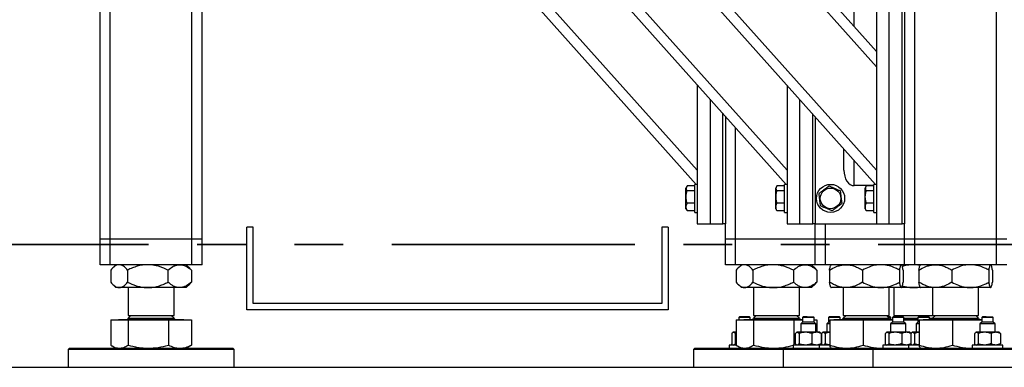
# Model space of a CAD drawing. Header units: millimetres. Extents: x 0 to 841, y 0 to 594.
# Tile 16 of 84: x 118 to 144, y 487 to 496. Entities that reach past the tile are written whole.
import ezdxf

# ---------------------------------------------------------------- set-up
doc = ezdxf.new("R2010")
doc.units = ezdxf.units.MM
doc.linetypes.add('PHANTOM', pattern=[12.7, 6.35, -1.27, 1.27, -1.27, 1.27, -1.27])
doc.layers.add('TRAIT-FORT', color=4, linetype='Continuous', lineweight=25)

msp = doc.modelspace()

# ---------------------------------------------------------------- linework, layer by layer
at = {"color": 7, "linetype": 'PHANTOM', "lineweight": 35}
msp.add_line((197.804, 490.283), (24.204, 490.283), dxfattribs=at)
at = {"layer": 'TRAIT-FORT', "color": 4, "linetype": 'Continuous', "lineweight": 25}
for p, q in [((120.334, 490.425), (120.334, 507.158)), ((120.6, 490.425), (120.6, 507.158)), ((122.734, 490.425), (122.734, 507.158)), ((123, 490.425), (123, 507.158)), ((138.251, 491.858), (124.647, 507.121)), ((138.28, 492.226), (124.971, 507.158)), ((140.584, 491.858), (126.98, 507.121)), ((140.614, 492.226), (127.304, 507.158)), ((140.614, 494.931), (129.715, 507.158)), ((140.614, 495.332), (130.073, 507.158)), ((140.03, 495.986), (140.03, 507.158)), ((141.614, 490.425), (141.614, 507.158)), ((143.747, 490.425), (143.747, 507.158)), ((135.934, 492.226), (123, 506.736)), ((135.904, 491.858), (123, 506.336)), ((140.614, 498.158), (140.614, 490.825)), ((140.947, 490.825), (140.947, 498.158)), ((141.28, 490.825), (141.28, 498.158)), ((141.347, 498.158), (141.347, 490.825)), ((135.934, 494.458), (135.934, 490.825)), ((138.28, 494.443), (138.28, 490.825)), ((136.267, 494.084), (136.267, 490.825)), ((138.614, 490.825), (138.614, 494.069)), ((136.6, 490.825), (136.6, 493.71)), ((136.667, 493.635), (136.667, 490.825)), ((138.947, 490.825), (138.947, 493.695)), ((139.014, 493.62), (139.014, 490.825)), ((136.934, 490.425), (136.934, 493.336)), ((139.764, 492.226), (139.764, 492.779)), ((140.03, 491.825), (140.03, 492.48)), ((135.656, 491.8), (135.634, 491.761)), ((135.634, 491.223), (135.634, 491.761)), ((135.867, 491.816), (135.667, 491.816)), ((135.867, 491.689), (135.667, 491.689)), ((135.934, 491.858), (135.867, 491.858)), ((135.867, 491.125), (135.867, 491.858)), ((138.003, 491.8), (137.98, 491.761)), ((137.98, 491.223), (137.98, 491.761)), ((138.214, 491.816), (138.014, 491.816)), ((138.214, 491.689), (138.014, 491.689)), ((138.28, 491.858), (138.214, 491.858)), ((138.214, 491.125), (138.214, 491.858)), ((140.547, 491.825), (140.03, 491.825)), ((140.336, 491.8), (140.314, 491.761)), ((140.314, 491.223), (140.314, 491.761)), ((140.547, 491.816), (140.347, 491.816)), ((140.547, 491.689), (140.347, 491.689)), ((140.614, 491.858), (140.547, 491.858)), ((140.547, 491.125), (140.547, 491.858)), ((135.634, 491.223), (135.656, 491.184)), ((135.667, 491.167), (135.657, 491.184)), ((135.867, 491.364), (135.667, 491.364)), ((137.98, 491.223), (138.003, 491.184)), ((138.014, 491.167), (138.004, 491.184)), ((138.214, 491.364), (138.014, 491.364)), ((140.314, 491.223), (140.336, 491.184)), ((140.347, 491.167), (140.337, 491.184)), ((140.547, 491.364), (140.347, 491.364)), ((135.867, 491.167), (135.667, 491.167)), ((135.867, 491.125), (135.934, 491.125)), ((138.214, 491.167), (138.014, 491.167)), ((138.214, 491.125), (138.28, 491.125)), ((140.547, 491.167), (140.347, 491.167)), ((140.547, 491.125), (140.614, 491.125)), ((124.171, 488.575), (124.171, 490.742)), ((124.337, 490.742), (124.171, 490.742)), ((124.337, 488.742), (124.337, 490.742)), ((135.004, 490.742), (135.004, 488.742)), ((135.171, 490.742), (135.004, 490.742)), ((135.171, 490.742), (135.171, 488.575)), ((135.934, 490.825), (136.267, 490.825)), ((136.267, 490.825), (136.6, 490.825)), ((136.667, 490.825), (136.6, 490.825)), ((136.667, 490.425), (136.667, 490.825)), ((138.28, 490.825), (138.614, 490.825)), ((138.614, 490.825), (138.947, 490.825)), ((139.014, 490.825), (138.947, 490.825)), ((139.014, 490.425), (139.014, 490.825)), ((139.014, 490.825), (140.614, 490.825)), ((139.28, 490.425), (139.28, 490.825)), ((140.614, 490.825), (140.947, 490.825)), ((140.947, 490.825), (141.28, 490.825)), ((141.347, 490.825), (141.28, 490.825)), ((141.347, 490.425), (141.347, 490.825)), ((120.6, 490.425), (120.334, 490.425)), ((120.334, 489.758), (120.334, 490.425)), ((122.734, 490.425), (120.6, 490.425)), ((120.6, 489.758), (120.6, 490.425)), ((123, 490.425), (122.734, 490.425)), ((122.734, 489.758), (122.734, 490.425)), ((123, 489.758), (123, 490.425)), ((136.934, 490.425), (136.667, 490.425)), ((136.667, 489.758), (136.667, 490.425)), ((139.014, 490.425), (136.934, 490.425)), ((136.934, 489.758), (136.934, 490.425)), ((139.28, 490.425), (139.014, 490.425)), ((139.014, 489.758), (139.014, 490.425)), ((141.347, 490.425), (139.28, 490.425)), ((139.28, 489.758), (139.28, 490.425)), ((141.614, 490.425), (141.347, 490.425)), ((141.347, 489.758), (141.347, 490.425)), ((143.747, 490.425), (141.614, 490.425)), ((141.614, 489.758), (141.614, 490.425)), ((144.014, 490.425), (143.747, 490.425)), ((143.747, 489.758), (143.747, 490.425)), ((120.6, 489.758), (120.334, 489.758)), ((122.734, 489.758), (120.6, 489.758)), ((120.75, 489.758), (120.658, 489.666)), ((122.676, 489.666), (122.584, 489.758)), ((122.721, 489.617), (122.675, 489.667)), ((123, 489.758), (122.734, 489.758)), ((136.934, 489.758), (136.667, 489.758)), ((139.014, 489.758), (136.934, 489.758)), ((137.084, 489.758), (136.991, 489.666)), ((139.009, 489.666), (138.917, 489.758)), ((139.054, 489.617), (139.009, 489.667)), ((139.28, 489.758), (139.014, 489.758)), ((141.347, 489.758), (139.28, 489.758)), ((139.43, 489.758), (139.426, 489.754)), ((141.268, 489.754), (141.264, 489.758)), ((141.614, 489.758), (141.347, 489.758)), ((143.747, 489.758), (141.614, 489.758)), ((141.764, 489.758), (141.759, 489.754)), ((143.601, 489.754), (143.597, 489.758)), ((144.014, 489.758), (143.747, 489.758)), ((120.613, 489.617), (120.613, 489.3)), ((121.055, 489.617), (121.055, 489.3)), ((122.109, 489.617), (122.109, 489.3)), ((122.721, 489.617), (122.721, 489.3)), ((136.946, 489.617), (136.946, 489.3)), ((137.388, 489.617), (137.388, 489.3)), ((138.442, 489.617), (138.442, 489.3)), ((139.054, 489.617), (139.054, 489.3)), ((139.385, 489.617), (139.385, 489.3)), ((140.249, 489.617), (140.249, 489.3)), ((141.211, 489.617), (141.211, 489.3)), ((141.309, 489.617), (141.309, 489.3)), ((141.719, 489.617), (141.719, 489.3)), ((142.582, 489.617), (142.582, 489.3)), ((143.544, 489.617), (143.544, 489.3)), ((143.642, 489.617), (143.642, 489.3)), ((120.658, 489.251), (120.75, 489.158)), ((120.834, 489.158), (120.75, 489.158)), ((121.582, 489.158), (120.834, 489.158)), ((121.067, 489.158), (121.067, 488.431)), ((122.415, 489.158), (121.582, 489.158)), ((122.267, 488.431), (122.267, 489.158)), ((122.584, 489.158), (122.415, 489.158)), ((122.584, 489.158), (122.676, 489.251)), ((122.675, 489.25), (122.721, 489.3)), ((136.991, 489.251), (137.084, 489.158)), ((137.167, 489.158), (137.084, 489.158)), ((137.915, 489.158), (137.167, 489.158)), ((137.4, 489.158), (137.4, 488.431)), ((138.748, 489.158), (137.915, 489.158)), ((138.6, 488.431), (138.6, 489.158)), ((138.917, 489.158), (138.748, 489.158)), ((138.917, 489.158), (139.009, 489.251)), ((139.009, 489.25), (139.054, 489.3)), ((139.425, 489.164), (139.43, 489.158)), ((139.817, 489.158), (139.43, 489.158)), ((139.747, 489.158), (139.747, 488.431)), ((140.73, 489.158), (139.817, 489.158)), ((141.26, 489.158), (140.73, 489.158)), ((140.947, 488.431), (140.947, 489.158)), ((141.067, 489.158), (141.067, 488.431)), ((141.264, 489.158), (141.26, 489.158)), ((141.264, 489.158), (141.269, 489.164)), ((141.582, 489.158), (141.264, 489.158)), ((141.764, 489.158), (141.582, 489.158)), ((141.758, 489.164), (141.764, 489.158)), ((142.15, 489.158), (141.764, 489.158)), ((142.08, 489.158), (142.08, 488.431)), ((143.063, 489.158), (142.15, 489.158)), ((143.593, 489.158), (143.063, 489.158)), ((143.28, 488.431), (143.28, 489.158)), ((143.597, 489.158), (143.593, 489.158)), ((143.597, 489.158), (143.602, 489.164)), ((135.004, 488.742), (124.337, 488.742)), ((121.139, 488.431), (121.067, 488.358)), ((121.067, 488.431), (122.267, 488.431)), ((121.067, 488.358), (121.326, 488.358)), ((121.326, 488.358), (122.267, 488.358)), ((122.267, 488.358), (122.195, 488.431)), ((135.171, 488.575), (124.171, 488.575)), ((137.034, 488.392), (137.017, 488.375)), ((137.017, 488.375), (137.017, 488.318)), ((137.317, 488.375), (137.017, 488.375)), ((137.3, 488.392), (137.034, 488.392)), ((137.317, 488.375), (137.3, 488.392)), ((137.317, 488.325), (137.317, 488.375)), ((137.472, 488.431), (137.4, 488.358)), ((137.4, 488.431), (138.6, 488.431)), ((137.4, 488.358), (137.659, 488.358)), ((137.659, 488.358), (138.6, 488.358)), ((138.6, 488.358), (138.528, 488.431)), ((138.7, 488.392), (138.684, 488.375)), ((138.684, 488.375), (138.684, 488.258)), ((138.796, 488.375), (138.684, 488.375)), ((138.8, 488.392), (138.7, 488.392)), ((138.984, 488.375), (138.796, 488.375)), ((138.8, 488.392), (138.967, 488.392)), ((138.984, 488.375), (138.967, 488.392)), ((138.984, 488.258), (138.984, 488.375)), ((139.38, 488.392), (139.364, 488.375)), ((139.364, 488.375), (139.364, 488.258)), ((139.664, 488.375), (139.364, 488.375)), ((139.647, 488.392), (139.38, 488.392)), ((139.664, 488.375), (139.647, 488.392)), ((139.664, 488.325), (139.664, 488.375)), ((139.819, 488.431), (139.747, 488.358)), ((139.747, 488.431), (140.006, 488.431)), ((139.747, 488.358), (140.841, 488.358)), ((140.006, 488.431), (140.947, 488.431)), ((140.841, 488.358), (140.947, 488.358)), ((140.947, 488.358), (140.875, 488.431)), ((140.967, 488.392), (140.914, 488.392)), ((140.984, 488.375), (140.93, 488.375)), ((140.984, 488.375), (140.967, 488.392)), ((140.984, 488.325), (140.984, 488.375)), ((141.047, 488.392), (141.03, 488.375)), ((141.03, 488.375), (141.03, 488.258)), ((141.142, 488.375), (141.03, 488.375)), ((141.147, 488.392), (141.047, 488.392)), ((141.067, 488.431), (142.08, 488.431)), ((141.139, 488.431), (141.1, 488.392)), ((141.33, 488.375), (141.142, 488.375)), ((141.314, 488.392), (141.147, 488.392)), ((141.33, 488.375), (141.314, 488.392)), ((141.326, 488.358), (141.697, 488.358)), ((141.33, 488.258), (141.33, 488.375)), ((141.714, 488.392), (141.697, 488.375)), ((141.697, 488.375), (141.697, 488.258)), ((141.997, 488.375), (141.697, 488.375)), ((141.98, 488.392), (141.714, 488.392)), ((141.997, 488.375), (141.98, 488.392)), ((141.997, 488.325), (141.997, 488.375)), ((141.997, 488.358), (142.08, 488.358)), ((142.153, 488.431), (142.08, 488.358)), ((142.08, 488.431), (142.339, 488.431)), ((142.08, 488.358), (143.174, 488.358)), ((142.339, 488.431), (143.28, 488.431)), ((143.174, 488.358), (143.28, 488.358)), ((143.28, 488.358), (143.208, 488.431)), ((143.38, 488.392), (143.364, 488.375)), ((143.364, 488.375), (143.364, 488.258)), ((143.476, 488.375), (143.364, 488.375)), ((143.48, 488.392), (143.38, 488.392)), ((143.664, 488.375), (143.476, 488.375)), ((143.48, 488.392), (143.647, 488.392)), ((143.664, 488.375), (143.647, 488.392)), ((143.664, 488.258), (143.664, 488.375)), ((120.612, 488.318), (120.612, 487.657)), ((120.612, 488.318), (121.065, 488.318)), ((120.815, 488.325), (120.815, 488.318)), ((120.815, 488.325), (122.519, 488.325)), ((121.065, 488.318), (121.065, 487.657)), ((121.065, 488.318), (122.12, 488.318)), ((122.12, 488.318), (122.12, 487.657)), ((122.12, 488.318), (122.722, 488.318)), ((122.519, 488.318), (122.519, 488.325)), ((122.722, 488.318), (122.722, 487.657)), ((136.945, 488.318), (136.945, 487.657)), ((136.945, 488.318), (137.399, 488.318)), ((137.148, 488.325), (137.148, 488.318)), ((137.148, 488.325), (138.684, 488.325)), ((137.399, 488.318), (137.399, 487.657)), ((137.399, 488.318), (138.454, 488.318)), ((138.454, 488.318), (138.454, 487.658)), ((138.454, 488.318), (138.684, 488.318)), ((138.684, 488.258), (138.634, 488.208)), ((138.634, 488.208), (138.634, 487.992)), ((138.783, 488.208), (138.634, 488.208)), ((138.796, 488.258), (138.684, 488.258)), ((139.033, 488.208), (138.783, 488.208)), ((138.984, 488.258), (138.796, 488.258)), ((138.984, 488.318), (139.055, 488.318)), ((139.033, 488.208), (138.984, 488.258)), ((139.033, 487.992), (139.033, 488.208)), ((139.055, 488.318), (139.055, 487.992)), ((139.364, 488.258), (139.314, 488.208)), ((139.314, 488.208), (139.314, 487.992)), ((139.391, 488.208), (139.314, 488.208)), ((139.391, 488.258), (139.364, 488.258)), ((139.391, 488.318), (139.391, 487.657)), ((139.391, 488.318), (140.262, 488.318)), ((139.495, 488.325), (139.495, 488.318)), ((139.495, 488.325), (139.863, 488.325)), ((139.863, 488.325), (141.034, 488.325)), ((140.262, 488.318), (140.262, 487.657)), ((140.262, 488.318), (141.03, 488.318)), ((141.03, 488.258), (140.98, 488.208)), ((140.98, 488.208), (140.98, 487.992)), ((141.13, 488.208), (140.98, 488.208)), ((141.142, 488.258), (141.03, 488.258)), ((141.38, 488.208), (141.13, 488.208)), ((141.33, 488.258), (141.142, 488.258)), ((141.33, 488.325), (141.697, 488.325)), ((141.33, 488.318), (141.697, 488.318)), ((141.38, 488.208), (141.33, 488.258)), ((141.38, 487.992), (141.38, 488.208)), ((141.697, 488.258), (141.647, 488.208)), ((141.647, 488.208), (141.647, 487.992)), ((141.724, 488.208), (141.647, 488.208)), ((141.724, 488.258), (141.697, 488.258)), ((141.724, 488.318), (141.724, 487.657)), ((141.724, 488.318), (142.595, 488.318)), ((141.829, 488.325), (141.829, 488.318)), ((141.829, 488.325), (142.196, 488.325)), ((142.196, 488.325), (143.364, 488.325)), ((142.595, 488.318), (142.595, 487.657)), ((142.595, 488.318), (143.364, 488.318)), ((143.364, 488.258), (143.314, 488.208)), ((143.314, 488.208), (143.314, 487.992)), ((143.463, 488.208), (143.314, 488.208)), ((143.476, 488.258), (143.364, 488.258)), ((143.714, 488.208), (143.463, 488.208)), ((143.664, 488.258), (143.476, 488.258)), ((143.714, 488.208), (143.664, 488.258)), ((143.714, 487.992), (143.714, 488.208)), ((136.832, 487.958), (136.832, 487.692)), ((136.867, 487.992), (136.855, 487.984)), ((136.878, 487.992), (136.867, 487.992)), ((136.945, 487.992), (136.878, 487.992)), ((136.945, 487.966), (136.923, 487.958)), ((136.923, 487.958), (136.923, 487.692)), ((138.498, 487.692), (138.498, 487.958)), ((138.534, 487.992), (138.522, 487.984)), ((138.544, 487.992), (138.534, 487.992)), ((138.758, 487.992), (138.544, 487.992)), ((138.59, 487.958), (138.59, 487.692)), ((139.047, 487.992), (138.758, 487.992)), ((138.925, 487.958), (138.925, 487.692)), ((139.134, 487.992), (139.047, 487.992)), ((139.145, 487.984), (139.134, 487.992)), ((139.169, 487.958), (139.169, 487.692)), ((139.178, 487.958), (139.178, 487.692)), ((139.214, 487.992), (139.202, 487.984)), ((139.224, 487.992), (139.214, 487.992)), ((139.391, 487.992), (139.224, 487.992)), ((139.27, 487.958), (139.27, 487.692)), ((140.845, 487.692), (140.845, 487.958)), ((140.88, 487.992), (140.869, 487.984)), ((140.891, 487.992), (140.88, 487.992)), ((141.104, 487.992), (140.891, 487.992)), ((140.937, 487.958), (140.937, 487.692)), ((141.394, 487.992), (141.104, 487.992)), ((141.272, 487.958), (141.272, 487.692)), ((141.48, 487.992), (141.394, 487.992)), ((141.492, 487.984), (141.48, 487.992)), ((141.512, 487.958), (141.512, 487.692)), ((141.547, 487.992), (141.536, 487.984)), ((141.558, 487.992), (141.547, 487.992)), ((141.724, 487.992), (141.558, 487.992)), ((141.604, 487.958), (141.604, 487.692)), ((143.179, 487.692), (143.179, 487.958)), ((143.214, 487.992), (143.202, 487.984)), ((143.224, 487.992), (143.214, 487.992)), ((143.438, 487.992), (143.224, 487.992)), ((143.27, 487.958), (143.27, 487.692)), ((143.727, 487.992), (143.438, 487.992)), ((143.605, 487.958), (143.605, 487.692)), ((143.814, 487.992), (143.727, 487.992)), ((143.825, 487.984), (143.814, 487.992)), ((143.849, 487.958), (143.849, 487.692)), ((119.534, 487.575), (119.5, 487.542)), ((119.534, 487.575), (121.667, 487.575)), ((120.651, 487.633), (120.75, 487.575)), ((121.667, 487.575), (123.8, 487.575)), ((122.584, 487.575), (122.683, 487.633)), ((122.722, 487.657), (122.681, 487.635)), ((123.834, 487.542), (123.8, 487.575)), ((135.867, 487.575), (135.834, 487.542)), ((135.867, 487.575), (138, 487.575)), ((136.767, 487.658), (136.767, 487.575)), ((136.945, 487.658), (136.767, 487.658)), ((136.855, 487.667), (136.867, 487.658)), ((136.945, 487.684), (136.923, 487.692)), ((136.984, 487.633), (137.084, 487.575)), ((138, 487.575), (138.214, 487.575)), ((138.214, 487.575), (138.18, 487.542)), ((138.214, 487.575), (140.547, 487.575)), ((138.434, 487.658), (138.434, 487.575)), ((139.114, 487.658), (138.434, 487.658)), ((138.522, 487.667), (138.534, 487.658)), ((139.114, 487.658), (139.114, 487.575)), ((139.391, 487.658), (139.114, 487.658)), ((139.134, 487.658), (139.145, 487.667)), ((139.202, 487.667), (139.214, 487.658)), ((139.426, 487.578), (139.43, 487.575)), ((140.547, 487.575), (140.514, 487.542)), ((140.547, 487.575), (144.814, 487.575)), ((140.74, 487.575), (140.78, 487.579)), ((140.78, 487.658), (140.78, 487.575)), ((141.447, 487.658), (140.78, 487.658)), ((140.869, 487.667), (140.88, 487.658)), ((141.447, 487.658), (141.447, 487.575)), ((141.724, 487.658), (141.447, 487.658)), ((141.48, 487.658), (141.492, 487.667)), ((141.536, 487.667), (141.547, 487.658)), ((141.759, 487.578), (141.764, 487.575)), ((143.073, 487.575), (143.114, 487.579)), ((143.114, 487.658), (143.114, 487.575)), ((143.914, 487.658), (143.114, 487.658)), ((143.202, 487.667), (143.214, 487.658)), ((143.814, 487.658), (143.825, 487.667)), ((143.914, 487.575), (143.914, 487.658)), ((119.5, 487.542), (119.5, 487.075)), ((121.667, 487.542), (119.5, 487.542)), ((123.834, 487.542), (121.667, 487.542)), ((123.834, 487.075), (123.834, 487.542)), ((135.834, 487.542), (135.834, 487.075)), ((138, 487.542), (135.834, 487.542)), ((138.18, 487.542), (138, 487.542)), ((138.18, 487.542), (138.18, 487.075)), ((140.514, 487.542), (138.18, 487.542)), ((140.514, 487.542), (140.514, 487.075)), ((144.847, 487.542), (140.514, 487.542)), ((41.004, 487.075), (181.004, 487.075))]:
    msp.add_line(p, q, dxfattribs=at)
for radius in [0.367, 0.269]:
    msp.add_circle((139.414, 491.492), radius, dxfattribs=at)
for centre, start, end in [((121.034, 488.358), 270, 360), ((122.3, 488.358), 180, 270), ((137.367, 488.358), 270, 360), ((138.634, 488.358), 180, 270), ((139.714, 488.358), 270, 360), ((140.98, 488.358), 180, 270), ((142.047, 488.358), 270, 360), ((143.314, 488.358), 180, 270)]:
    msp.add_arc(centre, 0.0333, start, end, dxfattribs=at)
msp.add_ellipse((140.03, 492.226), major_axis=(0, 0.401), ratio=0.665371, start_param=1.570796, end_param=3.141593, dxfattribs=at)
for points, knots in [([(135.667, 491.816), (135.66, 491.805), (135.645, 491.783), (135.639, 491.75), (135.648, 491.718), (135.66, 491.699), (135.667, 491.689)], [0, 0, 0, 0, 0.264339, 0.535209, 0.765188, 1, 1, 1, 1]), ([(135.667, 491.364), (135.657, 491.406), (135.64, 491.474), (135.642, 491.573), (135.653, 491.64), (135.664, 491.678), (135.667, 491.689)], [0, 0, 0, 0, 0.385553, 0.637689, 0.896582, 1, 1, 1, 1]), ([(138.014, 491.816), (138.007, 491.805), (137.992, 491.783), (137.986, 491.75), (137.994, 491.718), (138.007, 491.699), (138.014, 491.689)], [0, 0, 0, 0, 0.264677, 0.535188, 0.765494, 1, 1, 1, 1]), ([(138.014, 491.364), (138.004, 491.406), (137.987, 491.474), (137.989, 491.573), (138, 491.64), (138.011, 491.678), (138.014, 491.689)], [0, 0, 0, 0, 0.3855748, 0.6376556, 0.8965397, 1, 1, 1, 1]), ([(139.373, 491.816), (139.351, 491.799), (139.305, 491.765), (139.237, 491.713), (139.172, 491.664), (139.132, 491.634), (139.112, 491.619)], [0, 0, 0, 0, 0.264452, 0.534948, 0.765253, 1, 1, 1, 1]), ([(139.373, 491.816), (139.399, 491.805), (139.452, 491.783), (139.531, 491.75), (139.606, 491.718), (139.651, 491.699), (139.675, 491.689)], [0, 0, 0, 0, 0.264677, 0.534837, 0.765494, 1, 1, 1, 1]), ([(139.715, 491.364), (139.71, 491.406), (139.701, 491.474), (139.689, 491.573), (139.681, 491.64), (139.676, 491.678), (139.675, 491.689)], [0, 0, 0, 0, 0.385532, 0.637628, 0.896578, 1, 1, 1, 1]), ([(140.347, 491.816), (140.34, 491.805), (140.325, 491.783), (140.32, 491.75), (140.328, 491.718), (140.341, 491.699), (140.347, 491.689)], [0, 0, 0, 0, 0.264677, 0.534837, 0.765494, 1, 1, 1, 1]), ([(140.347, 491.364), (140.337, 491.406), (140.32, 491.474), (140.322, 491.573), (140.334, 491.64), (140.344, 491.678), (140.347, 491.689)], [0, 0, 0, 0, 0.3855746, 0.6376552, 0.8965859, 1, 1, 1, 1]), ([(139.153, 491.294), (139.148, 491.336), (139.139, 491.404), (139.127, 491.503), (139.118, 491.57), (139.114, 491.608), (139.112, 491.619)], [0, 0, 0, 0, 0.385579, 0.637675, 0.896578, 1, 1, 1, 1]), ([(135.667, 491.167), (135.66, 491.184), (135.645, 491.219), (135.639, 491.27), (135.648, 491.319), (135.66, 491.349), (135.667, 491.364)], [0, 0, 0, 0, 0.264759, 0.534654, 0.765289, 1, 1, 1, 1]), ([(138.014, 491.167), (138.007, 491.184), (137.992, 491.219), (137.986, 491.27), (137.994, 491.319), (138.007, 491.349), (138.014, 491.364)], [0, 0, 0, 0, 0.264452, 0.534948, 0.765253, 1, 1, 1, 1]), ([(139.454, 491.167), (139.428, 491.178), (139.375, 491.201), (139.297, 491.234), (139.222, 491.265), (139.176, 491.285), (139.153, 491.294)], [0, 0, 0, 0, 0.264677, 0.535189, 0.765494, 1, 1, 1, 1]), ([(139.454, 491.167), (139.477, 491.184), (139.523, 491.219), (139.59, 491.27), (139.655, 491.319), (139.695, 491.349), (139.715, 491.364)], [0, 0, 0, 0, 0.264452, 0.534948, 0.765253, 1, 1, 1, 1]), ([(140.347, 491.167), (140.34, 491.184), (140.325, 491.219), (140.32, 491.27), (140.328, 491.319), (140.341, 491.349), (140.347, 491.364)], [0, 0, 0, 0, 0.264452, 0.534948, 0.765253, 1, 1, 1, 1]), ([(120.834, 489.758), (120.81, 489.755), (120.762, 489.749), (120.687, 489.699), (120.639, 489.645), (120.613, 489.617)], [0, 0, 0, 0, 0.309317, 0.628204, 1, 1, 1, 1]), ([(121.055, 489.617), (121.04, 489.634), (121, 489.68), (120.931, 489.735), (120.871, 489.757), (120.838, 489.758), (120.834, 489.758)], [0, 0, 0, 0, 0.217405, 0.574809, 0.943238, 1, 1, 1, 1]), ([(121.582, 489.758), (121.536, 489.756), (121.443, 489.752), (121.309, 489.721), (121.178, 489.676), (121.096, 489.636), (121.055, 489.617)], [0, 0, 0, 0, 0.249537, 0.504395, 0.751029, 1, 1, 1, 1]), ([(122.109, 489.617), (122.037, 489.65), (121.927, 489.701), (121.77, 489.741), (121.667, 489.757), (121.604, 489.758), (121.582, 489.758)], [0, 0, 0, 0, 0.432046, 0.655985, 0.879748, 1, 1, 1, 1]), ([(122.109, 489.617), (122.151, 489.65), (122.214, 489.701), (122.305, 489.741), (122.365, 489.757), (122.402, 489.758), (122.415, 489.758)], [0, 0, 0, 0, 0.431897, 0.65586, 0.879719, 1, 1, 1, 1]), ([(122.415, 489.758), (122.441, 489.756), (122.495, 489.752), (122.573, 489.721), (122.649, 489.676), (122.697, 489.636), (122.721, 489.617)], [0, 0, 0, 0, 0.24984, 0.504516, 0.751133, 1, 1, 1, 1]), ([(137.167, 489.758), (137.143, 489.755), (137.095, 489.749), (137.021, 489.699), (136.972, 489.645), (136.946, 489.617)], [0, 0, 0, 0, 0.309785, 0.628629, 1, 1, 1, 1]), ([(137.388, 489.617), (137.373, 489.634), (137.333, 489.679), (137.264, 489.736), (137.204, 489.757), (137.172, 489.758), (137.167, 489.758)], [0, 0, 0, 0, 0.217483, 0.57478, 0.943241, 1, 1, 1, 1]), ([(137.915, 489.758), (137.869, 489.756), (137.777, 489.752), (137.642, 489.721), (137.512, 489.676), (137.429, 489.636), (137.388, 489.617)], [0, 0, 0, 0, 0.249564, 0.504378, 0.751146, 1, 1, 1, 1]), ([(138.442, 489.617), (138.37, 489.65), (138.26, 489.701), (138.104, 489.741), (138, 489.757), (137.937, 489.758), (137.915, 489.758)], [0, 0, 0, 0, 0.431978, 0.655986, 0.879749, 1, 1, 1, 1]), ([(138.442, 489.617), (138.484, 489.65), (138.548, 489.701), (138.639, 489.741), (138.699, 489.757), (138.735, 489.758), (138.748, 489.758)], [0, 0, 0, 0, 0.432066, 0.656001, 0.879636, 1, 1, 1, 1]), ([(138.748, 489.758), (138.775, 489.756), (138.828, 489.752), (138.907, 489.721), (138.982, 489.676), (139.03, 489.636), (139.054, 489.617)], [0, 0, 0, 0, 0.249421, 0.504184, 0.751051, 1, 1, 1, 1]), ([(139.385, 489.617), (139.444, 489.65), (139.534, 489.701), (139.662, 489.741), (139.747, 489.757), (139.799, 489.758), (139.817, 489.758)], [0, 0, 0, 0, 0.431967, 0.655941, 0.879615, 1, 1, 1, 1]), ([(139.385, 489.617), (139.392, 489.65), (139.402, 489.7), (139.416, 489.741), (139.423, 489.749), (139.426, 489.753)], [0, 0, 0, 0, 0.511202, 0.77633, 1, 1, 1, 1]), ([(139.817, 489.758), (139.854, 489.756), (139.93, 489.752), (140.041, 489.721), (140.148, 489.676), (140.215, 489.636), (140.249, 489.617)], [0, 0, 0, 0, 0.249604, 0.504547, 0.751055, 1, 1, 1, 1]), ([(140.73, 489.758), (140.678, 489.755), (140.573, 489.749), (140.41, 489.699), (140.305, 489.645), (140.249, 489.617)], [0, 0, 0, 0, 0.309374, 0.628473, 1, 1, 1, 1]), ([(141.211, 489.617), (141.178, 489.634), (141.091, 489.679), (140.941, 489.735), (140.81, 489.757), (140.739, 489.758), (140.73, 489.758)], [0, 0, 0, 0, 0.217482, 0.574779, 0.943032, 1, 1, 1, 1]), ([(141.26, 489.758), (141.255, 489.756), (141.247, 489.752), (141.234, 489.721), (141.222, 489.676), (141.214, 489.636), (141.211, 489.617)], [0, 0, 0, 0, 0.24958, 0.504348, 0.751112, 1, 1, 1, 1]), ([(141.309, 489.617), (141.302, 489.65), (141.292, 489.7), (141.278, 489.741), (141.271, 489.749), (141.268, 489.753)], [0, 0, 0, 0, 0.5114587, 0.7763272, 1, 1, 1, 1]), ([(141.582, 489.758), (141.536, 489.756), (141.444, 489.752), (141.345, 489.731), (141.294, 489.713), (141.287, 489.711)], [0, 0, 0, 0, 0.458774, 0.927201, 1, 1, 1, 1]), ([(141.752, 489.742), (141.717, 489.748), (141.661, 489.757), (141.604, 489.758), (141.582, 489.758)], [0, 0, 0, 0, 0.612888, 1, 1, 1, 1]), ([(141.719, 489.617), (141.778, 489.65), (141.867, 489.701), (141.996, 489.741), (142.08, 489.757), (142.132, 489.758), (142.15, 489.758)], [0, 0, 0, 0, 0.431942, 0.655775, 0.879567, 1, 1, 1, 1]), ([(141.719, 489.617), (141.725, 489.65), (141.736, 489.7), (141.749, 489.741), (141.756, 489.749), (141.76, 489.753)], [0, 0, 0, 0, 0.5114587, 0.7763272, 1, 1, 1, 1]), ([(142.15, 489.758), (142.188, 489.756), (142.264, 489.752), (142.374, 489.721), (142.481, 489.676), (142.548, 489.636), (142.582, 489.617)], [0, 0, 0, 0, 0.249564, 0.504392, 0.75104, 1, 1, 1, 1]), ([(143.063, 489.758), (143.011, 489.755), (142.906, 489.749), (142.744, 489.699), (142.639, 489.645), (142.582, 489.617)], [0, 0, 0, 0, 0.309281, 0.628382, 1, 1, 1, 1]), ([(143.544, 489.617), (143.511, 489.634), (143.424, 489.68), (143.274, 489.735), (143.144, 489.757), (143.072, 489.758), (143.063, 489.758)], [0, 0, 0, 0, 0.217202, 0.574784, 0.943032, 1, 1, 1, 1]), ([(143.593, 489.758), (143.589, 489.756), (143.58, 489.752), (143.568, 489.721), (143.555, 489.676), (143.548, 489.636), (143.544, 489.617)], [0, 0, 0, 0, 0.24958, 0.504348, 0.751112, 1, 1, 1, 1]), ([(143.642, 489.617), (143.635, 489.65), (143.625, 489.7), (143.611, 489.741), (143.604, 489.749), (143.601, 489.753)], [0, 0, 0, 0, 0.511202, 0.77633, 1, 1, 1, 1]), ([(120.613, 489.3), (120.639, 489.272), (120.686, 489.219), (120.761, 489.168), (120.809, 489.162), (120.834, 489.158)], [0, 0, 0, 0, 0.371796, 0.681503, 1, 1, 1, 1]), ([(120.834, 489.158), (120.838, 489.159), (120.87, 489.159), (120.93, 489.181), (120.999, 489.236), (121.04, 489.283), (121.055, 489.3)], [0, 0, 0, 0, 0.056761, 0.413262, 0.782599, 1, 1, 1, 1]), ([(121.055, 489.3), (121.127, 489.267), (121.237, 489.216), (121.393, 489.176), (121.497, 489.16), (121.56, 489.159), (121.582, 489.158)], [0, 0, 0, 0, 0.432036, 0.65591, 0.879647, 1, 1, 1, 1]), ([(121.582, 489.158), (121.628, 489.16), (121.72, 489.165), (121.855, 489.196), (121.985, 489.241), (122.067, 489.281), (122.109, 489.3)], [0, 0, 0, 0, 0.249565, 0.50438, 0.75104, 1, 1, 1, 1]), ([(122.415, 489.158), (122.388, 489.16), (122.334, 489.165), (122.256, 489.196), (122.18, 489.241), (122.133, 489.281), (122.109, 489.3)], [0, 0, 0, 0, 0.24956, 0.504332, 0.750979, 1, 1, 1, 1]), ([(122.721, 489.3), (122.679, 489.267), (122.615, 489.216), (122.524, 489.176), (122.464, 489.16), (122.428, 489.159), (122.415, 489.158)], [0, 0, 0, 0, 0.431735, 0.655614, 0.879322, 1, 1, 1, 1]), ([(136.946, 489.3), (136.972, 489.272), (137.02, 489.219), (137.094, 489.169), (137.143, 489.162), (137.167, 489.158)], [0, 0, 0, 0, 0.371376, 0.681447, 1, 1, 1, 1]), ([(137.167, 489.158), (137.172, 489.159), (137.203, 489.159), (137.263, 489.181), (137.332, 489.236), (137.373, 489.283), (137.388, 489.3)], [0, 0, 0, 0, 0.056758, 0.413198, 0.782521, 1, 1, 1, 1]), ([(137.388, 489.3), (137.46, 489.267), (137.57, 489.216), (137.727, 489.176), (137.83, 489.16), (137.893, 489.159), (137.915, 489.158)], [0, 0, 0, 0, 0.431938, 0.655987, 0.879749, 1, 1, 1, 1]), ([(137.915, 489.158), (137.961, 489.16), (138.054, 489.165), (138.188, 489.196), (138.319, 489.241), (138.401, 489.281), (138.442, 489.3)], [0, 0, 0, 0, 0.249564, 0.504338, 0.751106, 1, 1, 1, 1]), ([(138.748, 489.158), (138.721, 489.16), (138.668, 489.165), (138.59, 489.196), (138.514, 489.241), (138.466, 489.281), (138.442, 489.3)], [0, 0, 0, 0, 0.249519, 0.504483, 0.751086, 1, 1, 1, 1]), ([(139.054, 489.3), (139.012, 489.267), (138.949, 489.216), (138.858, 489.176), (138.798, 489.16), (138.761, 489.159), (138.748, 489.158)], [0, 0, 0, 0, 0.432122, 0.655957, 0.879753, 1, 1, 1, 1]), ([(139.817, 489.158), (139.779, 489.16), (139.704, 489.165), (139.593, 489.196), (139.486, 489.241), (139.419, 489.281), (139.385, 489.3)], [0, 0, 0, 0, 0.249564, 0.504392, 0.75104, 1, 1, 1, 1]), ([(139.426, 489.165), (139.425, 489.166), (139.419, 489.169), (139.409, 489.197), (139.397, 489.241), (139.389, 489.28), (139.385, 489.3)], [0, 0, 0, 0, 0.11189, 0.413428, 0.705468, 1, 1, 1, 1]), ([(140.249, 489.3), (140.19, 489.267), (140.1, 489.216), (139.972, 489.176), (139.887, 489.16), (139.835, 489.159), (139.817, 489.158)], [0, 0, 0, 0, 0.431942, 0.655775, 0.879567, 1, 1, 1, 1]), ([(140.249, 489.3), (140.305, 489.272), (140.409, 489.219), (140.571, 489.169), (140.676, 489.162), (140.73, 489.158)], [0, 0, 0, 0, 0.371529, 0.681651, 1, 1, 1, 1]), ([(140.73, 489.158), (140.739, 489.159), (140.808, 489.159), (140.939, 489.181), (141.089, 489.236), (141.178, 489.283), (141.211, 489.3)], [0, 0, 0, 0, 0.056967, 0.413199, 0.782521, 1, 1, 1, 1]), ([(141.211, 489.3), (141.217, 489.267), (141.227, 489.216), (141.242, 489.176), (141.252, 489.16), (141.258, 489.159), (141.26, 489.158)], [0, 0, 0, 0, 0.431948, 0.655992, 0.879501, 1, 1, 1, 1]), ([(141.26, 489.158), (141.264, 489.16), (141.273, 489.165), (141.285, 489.196), (141.297, 489.241), (141.305, 489.281), (141.309, 489.3)], [0, 0, 0, 0, 0.249564, 0.504337, 0.751126, 1, 1, 1, 1]), ([(141.287, 489.206), (141.322, 489.196), (141.397, 489.174), (141.497, 489.16), (141.56, 489.159), (141.582, 489.158)], [0, 0, 0, 0, 0.3676775, 0.7786957, 1, 1, 1, 1]), ([(141.582, 489.158), (141.628, 489.159), (141.685, 489.16), (141.741, 489.173), (141.752, 489.176)], [0, 0, 0, 0, 0.802873, 1, 1, 1, 1]), ([(142.15, 489.158), (142.113, 489.16), (142.037, 489.165), (141.926, 489.196), (141.82, 489.241), (141.752, 489.281), (141.719, 489.3)], [0, 0, 0, 0, 0.249604, 0.504547, 0.751055, 1, 1, 1, 1]), ([(141.76, 489.165), (141.758, 489.166), (141.752, 489.169), (141.742, 489.197), (141.73, 489.241), (141.722, 489.28), (141.719, 489.3)], [0, 0, 0, 0, 0.111891, 0.413432, 0.705218, 1, 1, 1, 1]), ([(142.582, 489.3), (142.523, 489.267), (142.433, 489.216), (142.305, 489.176), (142.22, 489.16), (142.168, 489.159), (142.15, 489.158)], [0, 0, 0, 0, 0.431966, 0.65581, 0.879615, 1, 1, 1, 1]), ([(142.582, 489.3), (142.639, 489.272), (142.742, 489.219), (142.904, 489.169), (143.01, 489.162), (143.063, 489.158)], [0, 0, 0, 0, 0.37162, 0.681744, 1, 1, 1, 1]), ([(143.063, 489.158), (143.072, 489.159), (143.142, 489.159), (143.272, 489.181), (143.422, 489.236), (143.511, 489.283), (143.544, 489.3)], [0, 0, 0, 0, 0.056966, 0.413288, 0.782802, 1, 1, 1, 1]), ([(143.544, 489.3), (143.551, 489.267), (143.561, 489.216), (143.576, 489.176), (143.585, 489.16), (143.591, 489.159), (143.593, 489.158)], [0, 0, 0, 0, 0.431949, 0.655994, 0.87973, 1, 1, 1, 1]), ([(143.593, 489.158), (143.597, 489.16), (143.606, 489.165), (143.619, 489.196), (143.631, 489.241), (143.638, 489.281), (143.642, 489.3)], [0, 0, 0, 0, 0.249564, 0.504358, 0.751126, 1, 1, 1, 1]), ([(136.878, 487.992), (136.871, 487.99), (136.858, 487.988), (136.843, 487.973), (136.834, 487.962), (136.832, 487.958)], [0, 0, 0, 0, 0.413749, 0.838139, 1, 1, 1, 1]), ([(136.923, 487.958), (136.916, 487.968), (136.901, 487.986), (136.886, 487.99), (136.878, 487.992)], [0, 0, 0, 0, 0.4932763, 1, 1, 1, 1]), ([(138.544, 487.992), (138.538, 487.99), (138.525, 487.988), (138.509, 487.973), (138.501, 487.962), (138.498, 487.958)], [0, 0, 0, 0, 0.4137464, 0.8383199, 1, 1, 1, 1]), ([(138.59, 487.958), (138.583, 487.968), (138.568, 487.986), (138.552, 487.99), (138.544, 487.992)], [0, 0, 0, 0, 0.493998, 1, 1, 1, 1]), ([(138.758, 487.992), (138.734, 487.99), (138.686, 487.988), (138.631, 487.973), (138.599, 487.962), (138.59, 487.958)], [0, 0, 0, 0, 0.413485, 0.83795, 1, 1, 1, 1]), ([(138.925, 487.958), (138.898, 487.968), (138.844, 487.986), (138.787, 487.99), (138.758, 487.992)], [0, 0, 0, 0, 0.49314, 1, 1, 1, 1]), ([(139.047, 487.992), (139.03, 487.99), (138.995, 487.988), (138.955, 487.973), (138.932, 487.962), (138.925, 487.958)], [0, 0, 0, 0, 0.414066, 0.838263, 1, 1, 1, 1]), ([(139.169, 487.958), (139.149, 487.968), (139.11, 487.986), (139.068, 487.99), (139.047, 487.992)], [0, 0, 0, 0, 0.493645, 1, 1, 1, 1]), ([(139.145, 487.983), (139.15, 487.979), (139.159, 487.972), (139.166, 487.962), (139.169, 487.958)], [0, 0, 0, 0, 0.696342, 1, 1, 1, 1]), ([(139.224, 487.992), (139.218, 487.99), (139.205, 487.988), (139.19, 487.973), (139.181, 487.962), (139.178, 487.958)], [0, 0, 0, 0, 0.413749, 0.838139, 1, 1, 1, 1]), ([(139.27, 487.958), (139.263, 487.968), (139.248, 487.986), (139.232, 487.99), (139.224, 487.992)], [0, 0, 0, 0, 0.493567, 1, 1, 1, 1]), ([(139.391, 487.988), (139.383, 487.987), (139.351, 487.985), (139.311, 487.973), (139.279, 487.962), (139.27, 487.958)], [0, 0, 0, 0, 0.189495, 0.775872, 1, 1, 1, 1]), ([(140.891, 487.992), (140.885, 487.99), (140.871, 487.988), (140.856, 487.973), (140.848, 487.962), (140.845, 487.958)], [0, 0, 0, 0, 0.4138295, 0.837631, 1, 1, 1, 1]), ([(140.937, 487.958), (140.93, 487.968), (140.915, 487.986), (140.899, 487.99), (140.891, 487.992)], [0, 0, 0, 0, 0.49289, 1, 1, 1, 1]), ([(141.104, 487.992), (141.081, 487.99), (141.033, 487.988), (140.977, 487.973), (140.946, 487.962), (140.937, 487.958)], [0, 0, 0, 0, 0.4139194, 0.8378063, 1, 1, 1, 1]), ([(141.272, 487.958), (141.245, 487.968), (141.191, 487.986), (141.134, 487.99), (141.104, 487.992)], [0, 0, 0, 0, 0.493318, 1, 1, 1, 1]), ([(141.394, 487.992), (141.377, 487.99), (141.342, 487.988), (141.301, 487.973), (141.278, 487.962), (141.272, 487.958)], [0, 0, 0, 0, 0.413767, 0.838181, 1, 1, 1, 1]), ([(141.515, 487.958), (141.496, 487.968), (141.456, 487.986), (141.415, 487.99), (141.394, 487.992)], [0, 0, 0, 0, 0.493394, 1, 1, 1, 1]), ([(141.491, 487.983), (141.497, 487.979), (141.505, 487.972), (141.513, 487.962), (141.515, 487.958)], [0, 0, 0, 0, 0.695958, 1, 1, 1, 1]), ([(141.558, 487.992), (141.551, 487.99), (141.538, 487.988), (141.523, 487.973), (141.514, 487.962), (141.512, 487.958)], [0, 0, 0, 0, 0.413419, 0.838178, 1, 1, 1, 1]), ([(141.604, 487.958), (141.596, 487.968), (141.581, 487.986), (141.566, 487.99), (141.558, 487.992)], [0, 0, 0, 0, 0.493227, 1, 1, 1, 1]), ([(141.724, 487.988), (141.716, 487.987), (141.684, 487.985), (141.644, 487.973), (141.612, 487.962), (141.604, 487.958)], [0, 0, 0, 0, 0.189495, 0.775872, 1, 1, 1, 1]), ([(143.224, 487.992), (143.218, 487.99), (143.205, 487.988), (143.189, 487.973), (143.181, 487.962), (143.179, 487.958)], [0, 0, 0, 0, 0.413823, 0.83829, 1, 1, 1, 1]), ([(143.27, 487.958), (143.263, 487.968), (143.248, 487.986), (143.232, 487.99), (143.224, 487.992)], [0, 0, 0, 0, 0.493567, 1, 1, 1, 1]), ([(143.438, 487.992), (143.414, 487.99), (143.366, 487.988), (143.311, 487.973), (143.279, 487.962), (143.27, 487.958)], [0, 0, 0, 0, 0.413413, 0.837978, 1, 1, 1, 1]), ([(143.605, 487.958), (143.579, 487.968), (143.524, 487.986), (143.467, 487.99), (143.438, 487.992)], [0, 0, 0, 0, 0.493318, 1, 1, 1, 1]), ([(143.727, 487.992), (143.71, 487.99), (143.675, 487.988), (143.635, 487.973), (143.612, 487.962), (143.605, 487.958)], [0, 0, 0, 0, 0.413263, 0.838178, 1, 1, 1, 1]), ([(143.849, 487.958), (143.829, 487.968), (143.79, 487.986), (143.748, 487.99), (143.727, 487.992)], [0, 0, 0, 0, 0.493394, 1, 1, 1, 1]), ([(143.825, 487.983), (143.83, 487.979), (143.839, 487.972), (143.846, 487.962), (143.849, 487.958)], [0, 0, 0, 0, 0.695958, 1, 1, 1, 1]), ([(120.612, 487.657), (120.649, 487.635), (120.704, 487.601), (120.781, 487.579), (120.819, 487.576), (120.839, 487.575)], [0, 0, 0, 0, 0.495013, 0.747369, 1, 1, 1, 1]), ([(120.839, 487.575), (120.877, 487.579), (120.953, 487.588), (121.028, 487.634), (121.065, 487.657)], [0, 0, 0, 0, 0.494484, 1, 1, 1, 1]), ([(121.065, 487.657), (121.151, 487.635), (121.28, 487.601), (121.458, 487.579), (121.548, 487.576), (121.593, 487.575)], [0, 0, 0, 0, 0.495134, 0.747645, 1, 1, 1, 1]), ([(121.593, 487.575), (121.681, 487.579), (121.86, 487.588), (122.033, 487.634), (122.12, 487.657)], [0, 0, 0, 0, 0.494453, 1, 1, 1, 1]), ([(122.12, 487.657), (122.169, 487.635), (122.243, 487.601), (122.344, 487.579), (122.395, 487.576), (122.421, 487.575)], [0, 0, 0, 0, 0.495325, 0.747688, 1, 1, 1, 1]), ([(122.421, 487.575), (122.472, 487.579), (122.574, 487.588), (122.672, 487.634), (122.722, 487.657)], [0, 0, 0, 0, 0.494355, 1, 1, 1, 1]), ([(136.856, 487.667), (136.85, 487.672), (136.842, 487.678), (136.834, 487.689), (136.832, 487.692)], [0, 0, 0, 0, 0.695285, 1, 1, 1, 1]), ([(136.923, 487.692), (136.916, 487.683), (136.901, 487.664), (136.886, 487.66), (136.878, 487.658)], [0, 0, 0, 0, 0.4932763, 1, 1, 1, 1]), ([(136.945, 487.657), (136.982, 487.635), (137.038, 487.601), (137.114, 487.579), (137.153, 487.576), (137.172, 487.575)], [0, 0, 0, 0, 0.495225, 0.747688, 1, 1, 1, 1]), ([(137.172, 487.575), (137.21, 487.579), (137.287, 487.588), (137.361, 487.634), (137.399, 487.657)], [0, 0, 0, 0, 0.494352, 1, 1, 1, 1]), ([(137.399, 487.657), (137.484, 487.635), (137.614, 487.601), (137.791, 487.579), (137.881, 487.576), (137.926, 487.575)], [0, 0, 0, 0, 0.495308, 0.747555, 1, 1, 1, 1]), ([(137.926, 487.575), (138.015, 487.579), (138.186, 487.587), (138.353, 487.631), (138.434, 487.652)], [0, 0, 0, 0, 0.51433, 1, 1, 1, 1]), ([(138.522, 487.667), (138.517, 487.672), (138.509, 487.678), (138.501, 487.689), (138.498, 487.692)], [0, 0, 0, 0, 0.696342, 1, 1, 1, 1]), ([(138.59, 487.692), (138.583, 487.683), (138.568, 487.664), (138.552, 487.66), (138.544, 487.658)], [0, 0, 0, 0, 0.493998, 1, 1, 1, 1]), ([(138.758, 487.658), (138.734, 487.66), (138.686, 487.662), (138.631, 487.677), (138.599, 487.689), (138.59, 487.692)], [0, 0, 0, 0, 0.413485, 0.83795, 1, 1, 1, 1]), ([(138.925, 487.692), (138.898, 487.683), (138.844, 487.664), (138.787, 487.66), (138.758, 487.658)], [0, 0, 0, 0, 0.49314, 1, 1, 1, 1]), ([(139.047, 487.658), (139.03, 487.66), (138.995, 487.662), (138.955, 487.677), (138.932, 487.689), (138.925, 487.692)], [0, 0, 0, 0, 0.414066, 0.838263, 1, 1, 1, 1]), ([(139.169, 487.692), (139.149, 487.683), (139.11, 487.664), (139.068, 487.66), (139.047, 487.658)], [0, 0, 0, 0, 0.493645, 1, 1, 1, 1]), ([(139.145, 487.667), (139.15, 487.672), (139.159, 487.678), (139.166, 487.689), (139.169, 487.692)], [0, 0, 0, 0, 0.696342, 1, 1, 1, 1]), ([(139.203, 487.667), (139.197, 487.672), (139.189, 487.678), (139.181, 487.689), (139.178, 487.692)], [0, 0, 0, 0, 0.695723, 1, 1, 1, 1]), ([(139.27, 487.692), (139.263, 487.683), (139.248, 487.664), (139.232, 487.66), (139.224, 487.658)], [0, 0, 0, 0, 0.493567, 1, 1, 1, 1]), ([(139.391, 487.663), (139.383, 487.663), (139.351, 487.665), (139.311, 487.678), (139.279, 487.689), (139.27, 487.692)], [0, 0, 0, 0, 0.189495, 0.775872, 1, 1, 1, 1]), ([(139.391, 487.657), (139.461, 487.635), (139.568, 487.601), (139.715, 487.579), (139.789, 487.576), (139.826, 487.575)], [0, 0, 0, 0, 0.495229, 0.747636, 1, 1, 1, 1]), ([(139.427, 487.581), (139.422, 487.584), (139.41, 487.593), (139.398, 487.633), (139.391, 487.657)], [0, 0, 0, 0, 0.413224, 1, 1, 1, 1]), ([(139.826, 487.575), (139.899, 487.579), (140.047, 487.588), (140.189, 487.634), (140.262, 487.657)], [0, 0, 0, 0, 0.494349, 1, 1, 1, 1]), ([(140.262, 487.657), (140.339, 487.635), (140.456, 487.601), (140.617, 487.579), (140.699, 487.576), (140.74, 487.575)], [0, 0, 0, 0, 0.495275, 0.747688, 1, 1, 1, 1]), ([(140.869, 487.667), (140.864, 487.672), (140.855, 487.678), (140.848, 487.689), (140.845, 487.692)], [0, 0, 0, 0, 0.694715, 1, 1, 1, 1]), ([(140.937, 487.692), (140.93, 487.683), (140.915, 487.664), (140.899, 487.66), (140.891, 487.658)], [0, 0, 0, 0, 0.49289, 1, 1, 1, 1]), ([(141.104, 487.658), (141.081, 487.66), (141.033, 487.662), (140.977, 487.677), (140.946, 487.689), (140.937, 487.692)], [0, 0, 0, 0, 0.4139194, 0.8378063, 1, 1, 1, 1]), ([(141.272, 487.692), (141.245, 487.683), (141.191, 487.664), (141.134, 487.66), (141.104, 487.658)], [0, 0, 0, 0, 0.493318, 1, 1, 1, 1]), ([(141.394, 487.658), (141.377, 487.66), (141.342, 487.662), (141.301, 487.677), (141.278, 487.689), (141.272, 487.692)], [0, 0, 0, 0, 0.413767, 0.838181, 1, 1, 1, 1]), ([(141.515, 487.692), (141.496, 487.683), (141.456, 487.664), (141.415, 487.66), (141.394, 487.658)], [0, 0, 0, 0, 0.493394, 1, 1, 1, 1]), ([(141.491, 487.667), (141.497, 487.672), (141.505, 487.678), (141.513, 487.689), (141.515, 487.692)], [0, 0, 0, 0, 0.695958, 1, 1, 1, 1]), ([(141.536, 487.667), (141.53, 487.672), (141.522, 487.678), (141.514, 487.689), (141.512, 487.692)], [0, 0, 0, 0, 0.695958, 1, 1, 1, 1]), ([(141.604, 487.692), (141.596, 487.683), (141.581, 487.664), (141.566, 487.66), (141.558, 487.658)], [0, 0, 0, 0, 0.493227, 1, 1, 1, 1]), ([(141.724, 487.663), (141.716, 487.663), (141.684, 487.665), (141.644, 487.678), (141.612, 487.689), (141.604, 487.692)], [0, 0, 0, 0, 0.189495, 0.775872, 1, 1, 1, 1]), ([(141.724, 487.657), (141.795, 487.635), (141.901, 487.601), (142.048, 487.579), (142.122, 487.576), (142.159, 487.575)], [0, 0, 0, 0, 0.495296, 0.747736, 1, 1, 1, 1]), ([(141.761, 487.581), (141.755, 487.584), (141.743, 487.593), (141.731, 487.633), (141.724, 487.657)], [0, 0, 0, 0, 0.413224, 1, 1, 1, 1]), ([(142.159, 487.575), (142.232, 487.579), (142.38, 487.588), (142.523, 487.634), (142.595, 487.657)], [0, 0, 0, 0, 0.494416, 1, 1, 1, 1]), ([(142.595, 487.657), (142.673, 487.635), (142.79, 487.601), (142.951, 487.579), (143.032, 487.576), (143.073, 487.575)], [0, 0, 0, 0, 0.495275, 0.747688, 1, 1, 1, 1]), ([(143.203, 487.667), (143.197, 487.672), (143.189, 487.678), (143.181, 487.689), (143.179, 487.692)], [0, 0, 0, 0, 0.695958, 1, 1, 1, 1]), ([(143.27, 487.692), (143.263, 487.683), (143.248, 487.664), (143.232, 487.66), (143.224, 487.658)], [0, 0, 0, 0, 0.493567, 1, 1, 1, 1]), ([(143.438, 487.658), (143.414, 487.66), (143.366, 487.662), (143.311, 487.677), (143.279, 487.689), (143.27, 487.692)], [0, 0, 0, 0, 0.413413, 0.837978, 1, 1, 1, 1]), ([(143.605, 487.692), (143.579, 487.683), (143.524, 487.664), (143.467, 487.66), (143.438, 487.658)], [0, 0, 0, 0, 0.493318, 1, 1, 1, 1]), ([(143.727, 487.658), (143.71, 487.66), (143.675, 487.662), (143.635, 487.677), (143.612, 487.689), (143.605, 487.692)], [0, 0, 0, 0, 0.413263, 0.838178, 1, 1, 1, 1]), ([(143.849, 487.692), (143.829, 487.683), (143.79, 487.664), (143.748, 487.66), (143.727, 487.658)], [0, 0, 0, 0, 0.493394, 1, 1, 1, 1]), ([(143.825, 487.667), (143.83, 487.672), (143.839, 487.678), (143.846, 487.689), (143.849, 487.692)], [0, 0, 0, 0, 0.695958, 1, 1, 1, 1])]:
    msp.add_open_spline(points, degree=3, knots=knots, dxfattribs=at)

doc.saveas('drawing.dxf')
